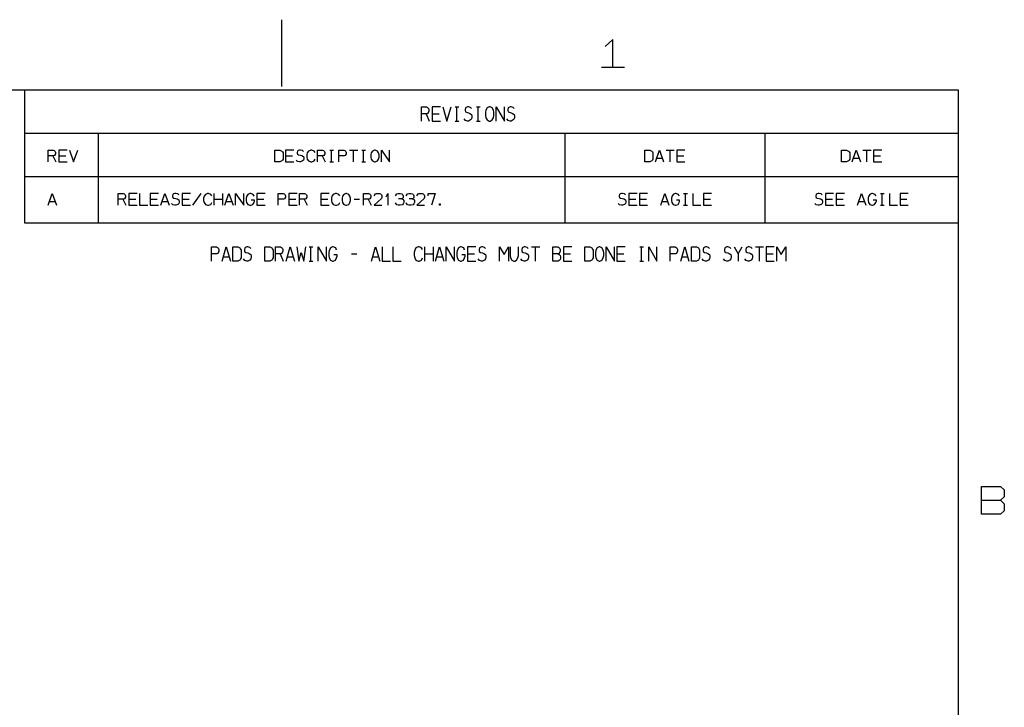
# Model space of a CAD drawing. Extents: x 0 to 1189, y 35 to 806.
# Tile 18 of 18: x 775 to 1182, y 522 to 806. Entities that reach past the tile are written whole.
import ezdxf

# ---------------------------------------------------------------- set-up
doc = ezdxf.new("R2010")
doc.units = 0
doc.layers.add('1', color=1, linetype='CONTINUOUS')

msp = doc.modelspace()

# ---------------------------------------------------------------- linework, layer by layer
at = {"layer": '1'}
for p, q in [((883.3, 805.58), (883.3, 778.1)), ((1020.02, 797.45), (1016.87, 794.6)), ((1020.02, 786), (1020.02, 797.45)), ((1015.32, 786), (1024.75, 786)), ((26.55, 776.73), (1162.45, 776.73)), ((777.4, 776.73), (1162.45, 776.73)), ((777.4, 721.7), (777.4, 776.73)), ((1162.45, 776.73), (1162.45, 61.63)), ((1162.45, 776.73), (1162.45, 721.7)), ((941.05, 763.8), (941.05, 769.7)), ((941.05, 769.7), (943.13, 769.7)), ((943.13, 769.7), (943.45, 769.45)), ((943.45, 769.45), (943.88, 769)), ((944.03, 767.85), (943.65, 766.95)), ((943.88, 769), (944.03, 768.55)), ((944.03, 768.55), (944.03, 767.85)), ((948.83, 769.7), (945.45, 769.7)), ((945.45, 769.7), (945.45, 763.8)), ((949.85, 769.7), (951.53, 763.8)), ((951.53, 763.8), (953.23, 769.7)), ((954.88, 769.7), (956.43, 769.7)), ((955.68, 763.8), (955.68, 769.7)), ((959.23, 769.23), (959.03, 768.55)), ((959.03, 768.55), (959.03, 768.08)), ((959.03, 768.08), (959.23, 767.63)), ((959.43, 769.45), (959.23, 769.23)), ((960.03, 769.7), (959.43, 769.45)), ((960.4, 769.7), (960.03, 769.7)), ((961.23, 769.45), (960.4, 769.7)), ((961.63, 769), (961.23, 769.45)), ((963.68, 769.7), (965.23, 769.7)), ((964.48, 763.8), (964.48, 769.7)), ((967.58, 768.33), (967.45, 767.4)), ((968.15, 769.23), (967.58, 768.33)), ((968.98, 769.7), (968.15, 769.23)), ((969.3, 769.7), (968.98, 769.7)), ((970.13, 769.23), (969.3, 769.7)), ((970.68, 768.33), (970.13, 769.23)), ((970.83, 767.4), (970.68, 768.33)), ((971.85, 763.8), (971.85, 769.7)), ((971.85, 769.7), (975.23, 763.8)), ((975.23, 763.8), (975.23, 769.7)), ((976.83, 769.23), (976.65, 768.55)), ((976.65, 768.55), (976.65, 768.08)), ((976.65, 768.08), (976.83, 767.63)), ((977.03, 769.45), (976.83, 769.23)), ((977.63, 769.7), (977.03, 769.45)), ((978.03, 769.7), (977.63, 769.7)), ((978.83, 769.45), (978.03, 769.7)), ((979.23, 769), (978.83, 769.45)), ((943.28, 766.78), (941.05, 766.78)), ((942.93, 766.78), (944.23, 763.8)), ((943.65, 766.95), (943.28, 766.78)), ((945.45, 766.78), (948.28, 766.78)), ((945.45, 763.8), (948.83, 763.8)), ((954.88, 763.8), (956.43, 763.8)), ((959.23, 764.03), (958.65, 764.73)), ((959.23, 767.63), (959.65, 767.4)), ((960.03, 763.8), (959.23, 764.03)), ((959.65, 767.4), (960.4, 767.18)), ((960.4, 763.8), (960.03, 763.8)), ((960.4, 767.18), (961.03, 766.95)), ((961.23, 764.28), (960.4, 763.8)), ((961.03, 766.95), (961.63, 766.55)), ((961.63, 764.73), (961.23, 764.28)), ((961.63, 766.55), (961.83, 765.88)), ((961.83, 765.4), (961.63, 764.73)), ((961.83, 765.88), (961.83, 765.4)), ((963.68, 763.8), (965.23, 763.8)), ((967.45, 767.4), (967.45, 766.1)), ((967.45, 766.1), (967.58, 765.18)), ((967.58, 765.18), (968.15, 764.28)), ((968.15, 764.28), (968.98, 763.8)), ((968.98, 763.8), (969.3, 763.8)), ((969.3, 763.8), (970.13, 764.28)), ((970.13, 764.28), (970.68, 765.18)), ((970.68, 765.18), (970.83, 766.1)), ((970.83, 766.1), (970.83, 767.4)), ((976.83, 764.03), (976.25, 764.73)), ((976.83, 767.63), (977.25, 767.4)), ((977.63, 763.8), (976.83, 764.03)), ((977.25, 767.4), (978.03, 767.18)), ((978.03, 763.8), (977.63, 763.8)), ((978.03, 767.18), (978.63, 766.95)), ((978.83, 764.28), (978.03, 763.8)), ((978.63, 766.95), (979.23, 766.55)), ((979.23, 764.73), (978.83, 764.28)), ((979.23, 766.55), (979.43, 765.88)), ((979.43, 765.4), (979.23, 764.73)), ((979.43, 765.88), (979.43, 765.4)), ((777.4, 758.85), (1162.45, 758.85)), ((807.65, 758.85), (807.65, 721.7)), ((1000.17, 758.85), (1000.17, 721.7)), ((1082.7, 758.85), (1082.7, 721.7)), ((787.03, 746.93), (787.03, 751.85)), ((787.03, 751.85), (789.1, 751.85)), ((789.1, 751.85), (789.43, 751.65)), ((789.43, 751.65), (789.85, 751.28)), ((794.8, 751.85), (791.43, 751.85)), ((791.43, 751.85), (791.43, 746.93)), ((795.83, 751.85), (797.5, 746.93)), ((797.5, 746.93), (799.2, 751.85)), ((880.55, 746.93), (880.55, 751.85)), ((880.55, 751.85), (882.6, 751.85)), ((882.6, 751.85), (883.38, 751.45)), ((888.3, 751.85), (884.95, 751.85)), ((884.95, 751.85), (884.95, 746.93)), ((890.1, 751.65), (889.93, 751.45)), ((890.73, 751.85), (890.1, 751.65)), ((891.1, 751.85), (890.73, 751.85)), ((891.9, 751.65), (891.1, 751.85)), ((892.33, 751.28), (891.9, 751.65)), ((895.43, 751.85), (894.48, 751.45)), ((895.8, 751.85), (895.43, 751.85)), ((896.73, 751.45), (895.8, 751.85)), ((898.15, 746.93), (898.15, 751.85)), ((898.15, 751.85), (900.2, 751.85)), ((900.2, 751.85), (900.55, 751.65)), ((900.55, 751.65), (900.98, 751.28)), ((903.15, 751.85), (904.73, 751.85)), ((903.95, 746.93), (903.95, 751.85)), ((906.95, 746.93), (906.95, 751.85)), ((906.95, 751.85), (909, 751.85)), ((909, 751.85), (909.35, 751.65)), ((909.35, 751.65), (909.78, 751.28)), ((911.35, 751.85), (914.7, 751.85)), ((913.03, 746.93), (913.03, 751.85)), ((916.35, 751.85), (917.93, 751.85)), ((917.15, 746.93), (917.15, 751.85)), ((921.68, 751.85), (920.83, 751.45)), ((921.98, 751.85), (921.68, 751.85)), ((922.83, 751.45), (921.98, 751.85)), ((924.55, 746.93), (924.55, 751.85)), ((924.55, 751.85), (927.9, 746.93)), ((927.9, 746.93), (927.9, 751.85)), ((1033.2, 746.93), (1033.2, 751.85)), ((1033.2, 751.85), (1035.25, 751.85)), ((1035.25, 751.85), (1036.03, 751.45)), ((1037.6, 746.93), (1039.28, 751.85)), ((1039.28, 751.85), (1040.95, 746.93)), ((1042, 751.85), (1045.35, 751.85)), ((1043.68, 746.93), (1043.68, 751.85)), ((1049.75, 751.85), (1046.4, 751.85)), ((1046.4, 751.85), (1046.4, 746.93)), ((1114.33, 746.93), (1114.33, 751.85)), ((1114.33, 751.85), (1116.4, 751.85)), ((1116.4, 751.85), (1117.15, 751.45)), ((1118.73, 746.93), (1120.4, 751.85)), ((1120.4, 751.85), (1122.1, 746.93)), ((1123.13, 751.85), (1126.5, 751.85)), ((1124.8, 746.93), (1124.8, 751.85)), ((1130.9, 751.85), (1127.53, 751.85)), ((1127.53, 751.85), (1127.53, 746.93)), ((789.25, 749.43), (787.03, 749.43)), ((788.9, 749.43), (790.2, 746.93)), ((789.63, 749.55), (789.25, 749.43)), ((790, 750.3), (789.63, 749.55)), ((789.85, 751.28), (790, 750.88)), ((790, 750.88), (790, 750.3)), ((791.43, 749.43), (794.25, 749.43)), ((883.38, 751.45), (883.73, 751.08)), ((883.73, 747.7), (883.38, 747.33)), ((883.73, 751.08), (883.9, 750.7)), ((883.9, 748.08), (883.73, 747.7)), ((883.9, 750.7), (883.9, 748.08)), ((884.95, 749.43), (887.78, 749.43)), ((889.93, 747.13), (889.35, 747.7)), ((889.93, 751.45), (889.73, 750.88)), ((889.73, 750.88), (889.73, 750.5)), ((889.73, 750.5), (889.93, 750.13)), ((889.93, 750.13), (890.33, 749.93)), ((890.33, 749.93), (891.1, 749.73)), ((891.1, 749.73), (891.7, 749.55)), ((891.7, 749.55), (892.33, 749.23)), ((892.33, 747.7), (891.9, 747.33)), ((892.33, 749.23), (892.53, 748.65)), ((892.53, 748.28), (892.33, 747.7)), ((892.53, 748.65), (892.53, 748.28)), ((893.93, 750.7), (893.75, 749.93)), ((893.75, 749.93), (893.75, 748.85)), ((893.75, 748.85), (893.93, 748.08)), ((894.48, 751.45), (893.93, 750.7)), ((893.93, 748.08), (894.48, 747.33)), ((897.1, 750.88), (896.73, 751.45)), ((896.73, 747.33), (897.1, 748.08)), ((900.35, 749.43), (898.15, 749.43)), ((900.03, 749.43), (901.33, 746.93)), ((900.75, 749.55), (900.35, 749.43)), ((901.13, 750.3), (900.75, 749.55)), ((900.98, 751.28), (901.13, 750.88)), ((901.13, 750.88), (901.13, 750.3)), ((909.15, 749.43), (906.95, 749.43)), ((909.55, 749.55), (909.15, 749.43)), ((909.93, 750.3), (909.55, 749.55)), ((909.78, 751.28), (909.93, 750.88)), ((909.93, 750.88), (909.93, 750.3)), ((920.28, 750.7), (920.15, 749.93)), ((920.15, 749.93), (920.15, 748.85)), ((920.15, 748.85), (920.28, 748.08)), ((920.83, 751.45), (920.28, 750.7)), ((920.28, 748.08), (920.83, 747.33)), ((923.35, 750.7), (922.83, 751.45)), ((922.83, 747.33), (923.35, 748.08)), ((923.5, 749.93), (923.35, 750.7)), ((923.35, 748.08), (923.5, 748.85)), ((923.5, 748.85), (923.5, 749.93)), ((1036.03, 751.45), (1036.35, 751.08)), ((1036.35, 747.7), (1036.03, 747.33)), ((1036.35, 751.08), (1036.55, 750.7)), ((1036.55, 748.08), (1036.35, 747.7)), ((1036.55, 750.7), (1036.55, 748.08)), ((1038.08, 748.48), (1040.45, 748.48)), ((1046.4, 749.43), (1049.23, 749.43)), ((1117.15, 751.45), (1117.5, 751.08)), ((1117.5, 747.7), (1117.15, 747.33)), ((1117.5, 751.08), (1117.7, 750.7)), ((1117.7, 748.08), (1117.5, 747.7)), ((1117.7, 750.7), (1117.7, 748.08)), ((1119.23, 748.48), (1121.6, 748.48)), ((1127.53, 749.43), (1130.35, 749.43)), ((791.43, 746.93), (794.8, 746.93)), ((882.6, 746.93), (880.55, 746.93)), ((883.38, 747.33), (882.6, 746.93)), ((884.95, 746.93), (888.3, 746.93)), ((890.73, 746.93), (889.93, 747.13)), ((891.1, 746.93), (890.73, 746.93)), ((891.9, 747.33), (891.1, 746.93)), ((894.48, 747.33), (895.43, 746.93)), ((895.43, 746.93), (895.8, 746.93)), ((895.8, 746.93), (896.73, 747.33)), ((903.15, 746.93), (904.73, 746.93)), ((916.35, 746.93), (917.93, 746.93)), ((920.83, 747.33), (921.68, 746.93)), ((921.68, 746.93), (921.98, 746.93)), ((921.98, 746.93), (922.83, 747.33)), ((1035.25, 746.93), (1033.2, 746.93)), ((1036.03, 747.33), (1035.25, 746.93)), ((1046.4, 746.93), (1049.75, 746.93)), ((1116.4, 746.93), (1114.33, 746.93)), ((1117.15, 747.33), (1116.4, 746.93)), ((1127.53, 746.93), (1130.9, 746.93)), ((777.4, 740.98), (1162.45, 740.98)), ((787.03, 729.05), (788.7, 733.95)), ((788.7, 733.95), (790.4, 729.05)), ((815.9, 729.05), (815.9, 733.95)), ((815.9, 733.95), (817.98, 733.95)), ((818.13, 731.55), (815.9, 731.55)), ((817.78, 731.55), (819.08, 729.05)), ((817.98, 733.95), (818.33, 733.78)), ((818.5, 731.68), (818.13, 731.55)), ((818.33, 733.78), (818.73, 733.38)), ((818.88, 732.43), (818.5, 731.68)), ((818.73, 733.38), (818.88, 733)), ((818.88, 733), (818.88, 732.43)), ((823.68, 733.95), (820.3, 733.95)), ((820.3, 733.95), (820.3, 729.05)), ((820.3, 731.55), (823.13, 731.55)), ((824.7, 733.95), (824.7, 729.05)), ((832.48, 733.95), (829.1, 733.95)), ((829.1, 733.95), (829.1, 729.05)), ((829.1, 731.55), (831.93, 731.55)), ((833.5, 729.05), (835.2, 733.95)), ((835.2, 733.95), (836.88, 729.05)), ((838.48, 733.58), (838.3, 733)), ((838.3, 733), (838.3, 732.63)), ((838.3, 732.63), (838.48, 732.25)), ((838.68, 733.78), (838.48, 733.58)), ((838.48, 732.25), (838.9, 732.05)), ((839.28, 733.95), (838.68, 733.78)), ((838.9, 732.05), (839.68, 731.85)), ((839.68, 733.95), (839.28, 733.95)), ((840.48, 733.78), (839.68, 733.95)), ((839.68, 731.85), (840.28, 731.68)), ((840.28, 731.68), (840.9, 731.35)), ((840.9, 733.38), (840.48, 733.78)), ((840.9, 731.35), (841.08, 730.78)), ((845.68, 733.95), (842.3, 733.95)), ((842.3, 733.95), (842.3, 729.05)), ((842.3, 731.55), (845.15, 731.55)), ((846.7, 729.05), (850.08, 733.95)), ((851.3, 732.83), (851.13, 732.05)), ((851.13, 732.05), (851.13, 730.98)), ((851.85, 733.58), (851.3, 732.83)), ((852.8, 733.95), (851.85, 733.58)), ((853.18, 733.95), (852.8, 733.95)), ((854.1, 733.58), (853.18, 733.95)), ((854.48, 733), (854.1, 733.58)), ((855.53, 729.05), (855.53, 733.95)), ((855.53, 731.55), (858.88, 731.55)), ((858.88, 733.95), (858.88, 729.05)), ((859.93, 729.05), (861.6, 733.95)), ((861.6, 733.95), (863.28, 729.05)), ((864.33, 729.05), (864.33, 733.95)), ((864.33, 733.95), (867.68, 729.05)), ((867.68, 729.05), (867.68, 733.95)), ((868.83, 732.63), (868.73, 732.05)), ((868.73, 732.05), (868.73, 730.98)), ((869.4, 733.58), (868.83, 732.63)), ((870.25, 733.95), (869.4, 733.58)), ((870.55, 733.95), (870.25, 733.95)), ((871.58, 733.58), (870.55, 733.95)), ((871.93, 732.83), (871.58, 733.58)), ((876.48, 733.95), (873.13, 733.95)), ((873.13, 733.95), (873.13, 729.05)), ((873.13, 731.55), (875.95, 731.55)), ((881.93, 729.05), (881.93, 733.95)), ((881.93, 733.95), (883.98, 733.95)), ((884.13, 731.55), (881.93, 731.55)), ((883.98, 733.95), (884.33, 733.78)), ((884.53, 731.68), (884.13, 731.55)), ((884.33, 733.78), (884.75, 733.38)), ((884.9, 732.43), (884.53, 731.68)), ((884.75, 733.38), (884.9, 733)), ((884.9, 733), (884.9, 732.43)), ((889.68, 733.95), (886.33, 733.95)), ((886.33, 733.95), (886.33, 729.05)), ((886.33, 731.55), (889.15, 731.55)), ((890.73, 729.05), (890.73, 733.95)), ((890.73, 733.95), (892.78, 733.95)), ((892.93, 731.55), (890.73, 731.55)), ((892.6, 731.55), (893.9, 729.05)), ((892.78, 733.95), (893.13, 733.78)), ((893.33, 731.68), (892.93, 731.55)), ((893.13, 733.78), (893.55, 733.38)), ((893.7, 732.43), (893.33, 731.68)), ((893.55, 733.38), (893.7, 733)), ((893.7, 733), (893.7, 732.43)), ((902.88, 733.95), (899.53, 733.95)), ((899.53, 733.95), (899.53, 729.05)), ((899.53, 731.55), (902.35, 731.55)), ((904.1, 732.83), (903.93, 732.05)), ((903.93, 732.05), (903.93, 730.98)), ((904.65, 733.58), (904.1, 732.83)), ((905.6, 733.95), (904.65, 733.58)), ((905.98, 733.95), (905.6, 733.95)), ((906.9, 733.58), (905.98, 733.95)), ((907.28, 733), (906.9, 733.58)), ((908.43, 732.83), (908.33, 732.05)), ((908.33, 732.05), (908.33, 730.98)), ((909, 733.58), (908.43, 732.83)), ((909.85, 733.95), (909, 733.58)), ((910.15, 733.95), (909.85, 733.95)), ((911, 733.58), (910.15, 733.95)), ((911.53, 732.83), (911, 733.58)), ((911.68, 732.05), (911.53, 732.83)), ((911.68, 730.98), (911.68, 732.05)), ((913.3, 731.55), (915.48, 731.55)), ((917.13, 729.05), (917.13, 733.95)), ((917.13, 733.95), (919.18, 733.95)), ((919.35, 731.55), (917.13, 731.55)), ((919, 731.55), (920.3, 729.05)), ((919.18, 733.95), (919.53, 733.78)), ((919.73, 731.68), (919.35, 731.55)), ((919.53, 733.78), (919.95, 733.38)), ((920.1, 732.43), (919.73, 731.68)), ((919.95, 733.38), (920.1, 733)), ((920.1, 733), (920.1, 732.43)), ((921.53, 733), (921.73, 733.38)), ((924.5, 731.85), (921.53, 729.05)), ((921.73, 733.38), (922.1, 733.78)), ((922.1, 733.78), (922.53, 733.95)), ((922.53, 733.95), (923.7, 733.95)), ((923.7, 733.95), (924.08, 733.78)), ((924.08, 733.78), (924.5, 733.38)), ((924.5, 733.38), (924.7, 733)), ((924.7, 732.25), (924.5, 731.85)), ((924.7, 733), (924.7, 732.25)), ((926.43, 732.55), (927.15, 733.95)), ((927.15, 733.95), (927.15, 729.05)), ((930.33, 733), (930.53, 733.38)), ((930.53, 733.38), (930.85, 733.78)), ((930.85, 733.78), (931.43, 733.95)), ((931.43, 733.95), (932.2, 733.95)), ((932.73, 731.68), (931.58, 731.68)), ((932.2, 733.95), (932.93, 733.78)), ((933.15, 731.85), (932.73, 731.68)), ((932.73, 731.68), (933.3, 731.55)), ((932.93, 733.78), (933.3, 733.38)), ((933.3, 732.05), (933.15, 731.85)), ((933.3, 733.38), (933.5, 733)), ((933.5, 732.43), (933.3, 732.05)), ((933.3, 731.55), (933.68, 730.98)), ((933.5, 733), (933.5, 732.43)), ((934.73, 733), (934.93, 733.38)), ((934.93, 733.38), (935.25, 733.78)), ((935.25, 733.78), (935.83, 733.95)), ((935.83, 733.95), (936.6, 733.95)), ((937.13, 731.68), (935.98, 731.68)), ((936.6, 733.95), (937.33, 733.78)), ((937.55, 731.85), (937.13, 731.68)), ((937.13, 731.68), (937.7, 731.55)), ((937.33, 733.78), (937.7, 733.38)), ((937.7, 732.05), (937.55, 731.85)), ((937.7, 733.38), (937.9, 733)), ((937.9, 732.43), (937.7, 732.05)), ((937.7, 731.55), (938.08, 730.98)), ((937.9, 733), (937.9, 732.43)), ((939.13, 733), (939.33, 733.38)), ((942.1, 731.85), (939.13, 729.05)), ((939.33, 733.38), (939.7, 733.78)), ((939.7, 733.78), (940.13, 733.95)), ((940.13, 733.95), (941.3, 733.95)), ((941.3, 733.95), (941.68, 733.78)), ((941.68, 733.78), (942.1, 733.38)), ((942.1, 733.38), (942.3, 733)), ((942.3, 732.25), (942.1, 731.85)), ((942.3, 733), (942.3, 732.25)), ((943.73, 733), (943.73, 733.95)), ((943.73, 733.95), (946.7, 733.95)), ((946.7, 733.95), (945.2, 729.05)), ((1022.75, 733.58), (1022.58, 733)), ((1022.58, 733), (1022.58, 732.63)), ((1022.58, 732.63), (1022.75, 732.25)), ((1022.95, 733.78), (1022.75, 733.58)), ((1022.75, 732.25), (1023.18, 732.05)), ((1023.58, 733.95), (1022.95, 733.78)), ((1023.18, 732.05), (1023.95, 731.85)), ((1023.95, 733.95), (1023.58, 733.95)), ((1024.75, 733.78), (1023.95, 733.95)), ((1023.95, 731.85), (1024.55, 731.68)), ((1024.55, 731.68), (1025.18, 731.35)), ((1025.18, 733.38), (1024.75, 733.78)), ((1025.18, 731.35), (1025.35, 730.78)), ((1029.95, 733.95), (1026.6, 733.95)), ((1026.6, 733.95), (1026.6, 729.05)), ((1026.6, 731.55), (1029.43, 731.55)), ((1034.35, 733.95), (1031, 733.95)), ((1031, 733.95), (1031, 729.05)), ((1031, 731.55), (1033.83, 731.55)), ((1039.8, 729.05), (1041.48, 733.95)), ((1041.48, 733.95), (1043.15, 729.05)), ((1044.3, 732.63), (1044.2, 732.05)), ((1044.2, 732.05), (1044.2, 730.98)), ((1044.88, 733.58), (1044.3, 732.63)), ((1045.73, 733.95), (1044.88, 733.58)), ((1046.03, 733.95), (1045.73, 733.95)), ((1047.05, 733.58), (1046.03, 733.95)), ((1047.4, 732.83), (1047.05, 733.58)), ((1049.2, 733.95), (1050.78, 733.95)), ((1050, 729.05), (1050, 733.95)), ((1053, 733.95), (1053, 729.05)), ((1060.75, 733.95), (1057.4, 733.95)), ((1057.4, 733.95), (1057.4, 729.05)), ((1057.4, 731.55), (1060.23, 731.55)), ((1103.9, 733.58), (1103.7, 733)), ((1103.7, 733), (1103.7, 732.63)), ((1103.7, 732.63), (1103.9, 732.25)), ((1104.1, 733.78), (1103.9, 733.58)), ((1103.9, 732.25), (1104.33, 732.05)), ((1104.7, 733.95), (1104.1, 733.78)), ((1104.33, 732.05), (1105.08, 731.85)), ((1105.08, 733.95), (1104.7, 733.95)), ((1105.88, 733.78), (1105.08, 733.95)), ((1105.08, 731.85), (1105.7, 731.68)), ((1105.7, 731.68), (1106.3, 731.35)), ((1106.3, 733.38), (1105.88, 733.78)), ((1106.3, 731.35), (1106.5, 730.78)), ((1111.08, 733.95), (1107.73, 733.95)), ((1107.73, 733.95), (1107.73, 729.05)), ((1107.73, 731.55), (1110.55, 731.55)), ((1115.5, 733.95), (1112.13, 733.95)), ((1112.13, 733.95), (1112.13, 729.05)), ((1112.13, 731.55), (1114.95, 731.55)), ((1120.93, 729.05), (1122.6, 733.95)), ((1122.6, 733.95), (1124.3, 729.05)), ((1125.45, 732.63), (1125.33, 732.05)), ((1125.33, 732.05), (1125.33, 730.98)), ((1126.03, 733.58), (1125.45, 732.63)), ((1126.85, 733.95), (1126.03, 733.58)), ((1127.15, 733.95), (1126.85, 733.95)), ((1128.2, 733.58), (1127.15, 733.95)), ((1128.53, 732.83), (1128.2, 733.58)), ((1130.35, 733.95), (1131.9, 733.95)), ((1131.15, 729.05), (1131.15, 733.95)), ((1134.13, 733.95), (1134.13, 729.05)), ((1141.9, 733.95), (1138.53, 733.95)), ((1138.53, 733.95), (1138.53, 729.05)), ((1138.53, 731.55), (1141.35, 731.55)), ((787.53, 730.58), (789.9, 730.58)), ((820.3, 729.05), (823.68, 729.05)), ((824.7, 729.05), (828.08, 729.05)), ((829.1, 729.05), (832.48, 729.05)), ((834, 730.58), (836.38, 730.58)), ((838.48, 729.25), (837.9, 729.83)), ((839.28, 729.05), (838.48, 729.25)), ((839.68, 729.05), (839.28, 729.05)), ((840.48, 729.45), (839.68, 729.05)), ((840.9, 729.83), (840.48, 729.45)), ((841.08, 730.4), (840.9, 729.83)), ((841.08, 730.78), (841.08, 730.4)), ((842.3, 729.05), (845.68, 729.05)), ((851.13, 730.98), (851.3, 730.2)), ((851.3, 730.2), (851.85, 729.45)), ((851.85, 729.45), (852.8, 729.05)), ((852.8, 729.05), (853.18, 729.05)), ((853.18, 729.05), (854.1, 729.45)), ((854.1, 729.45), (854.48, 730.2)), ((860.4, 730.58), (862.78, 730.58)), ((868.73, 730.98), (868.83, 730.2)), ((868.83, 730.2), (869.4, 729.45)), ((869.4, 729.45), (870.25, 729.05)), ((870.25, 729.05), (870.55, 729.05)), ((870.55, 729.05), (871.4, 729.45)), ((872.08, 731.15), (870.75, 731.15)), ((871.4, 729.45), (871.93, 730.2)), ((871.93, 730.2), (872.08, 730.78)), ((872.08, 730.78), (872.08, 731.15)), ((873.13, 729.05), (876.48, 729.05)), ((886.33, 729.05), (889.68, 729.05)), ((899.53, 729.05), (902.88, 729.05)), ((903.93, 730.98), (904.1, 730.2)), ((904.1, 730.2), (904.65, 729.45)), ((904.65, 729.45), (905.6, 729.05)), ((905.6, 729.05), (905.98, 729.05)), ((905.98, 729.05), (906.9, 729.45)), ((906.9, 729.45), (907.28, 730.2)), ((908.33, 730.98), (908.43, 730.2)), ((908.43, 730.2), (909, 729.45)), ((909, 729.45), (909.85, 729.05)), ((909.85, 729.05), (910.15, 729.05)), ((910.15, 729.05), (911, 729.45)), ((911, 729.45), (911.53, 730.2)), ((911.53, 730.2), (911.68, 730.98)), ((921.53, 729.05), (924.7, 729.05)), ((930.85, 729.25), (930.33, 730.03)), ((931.43, 729.05), (930.85, 729.25)), ((932.2, 729.05), (931.43, 729.05)), ((933.15, 729.25), (932.2, 729.05)), ((933.5, 729.63), (933.15, 729.25)), ((933.68, 730.2), (933.5, 729.63)), ((933.68, 730.98), (933.68, 730.2)), ((935.25, 729.25), (934.73, 730.03)), ((935.83, 729.05), (935.25, 729.25)), ((936.6, 729.05), (935.83, 729.05)), ((937.55, 729.25), (936.6, 729.05)), ((937.9, 729.63), (937.55, 729.25)), ((938.08, 730.2), (937.9, 729.63)), ((938.08, 730.98), (938.08, 730.2)), ((939.13, 729.05), (942.3, 729.05)), ((948.43, 729.5), (948.5, 729.63)), ((948.43, 729.18), (948.43, 729.5)), ((948.5, 729.05), (948.43, 729.18)), ((948.5, 729.63), (948.7, 729.63)), ((948.7, 729.05), (948.5, 729.05)), ((948.7, 729.63), (948.78, 729.5)), ((948.78, 729.18), (948.7, 729.05)), ((948.78, 729.5), (948.78, 729.18)), ((1022.75, 729.25), (1022.2, 729.83)), ((1023.58, 729.05), (1022.75, 729.25)), ((1023.95, 729.05), (1023.58, 729.05)), ((1024.75, 729.45), (1023.95, 729.05)), ((1025.18, 729.83), (1024.75, 729.45)), ((1025.35, 730.4), (1025.18, 729.83)), ((1025.35, 730.78), (1025.35, 730.4)), ((1026.6, 729.05), (1029.95, 729.05)), ((1031, 729.05), (1034.35, 729.05)), ((1040.28, 730.58), (1042.65, 730.58)), ((1044.2, 730.98), (1044.3, 730.2)), ((1044.3, 730.2), (1044.88, 729.45)), ((1044.88, 729.45), (1045.73, 729.05)), ((1045.73, 729.05), (1046.03, 729.05)), ((1046.03, 729.05), (1046.88, 729.45)), ((1047.55, 731.15), (1046.23, 731.15)), ((1046.88, 729.45), (1047.4, 730.2)), ((1047.4, 730.2), (1047.55, 730.78)), ((1047.55, 730.78), (1047.55, 731.15)), ((1049.2, 729.05), (1050.78, 729.05)), ((1053, 729.05), (1056.35, 729.05)), ((1057.4, 729.05), (1060.75, 729.05)), ((1103.9, 729.25), (1103.33, 729.83)), ((1104.7, 729.05), (1103.9, 729.25)), ((1105.08, 729.05), (1104.7, 729.05)), ((1105.88, 729.45), (1105.08, 729.05)), ((1106.3, 729.83), (1105.88, 729.45)), ((1106.5, 730.4), (1106.3, 729.83)), ((1106.5, 730.78), (1106.5, 730.4)), ((1107.73, 729.05), (1111.08, 729.05)), ((1112.13, 729.05), (1115.5, 729.05)), ((1121.43, 730.58), (1123.8, 730.58)), ((1125.33, 730.98), (1125.45, 730.2)), ((1125.45, 730.2), (1126.03, 729.45)), ((1126.03, 729.45), (1126.85, 729.05)), ((1126.85, 729.05), (1127.15, 729.05)), ((1127.15, 729.05), (1128, 729.45)), ((1128.7, 731.15), (1127.35, 731.15)), ((1128, 729.45), (1128.53, 730.2)), ((1128.53, 730.2), (1128.7, 730.78)), ((1128.7, 730.78), (1128.7, 731.15)), ((1130.35, 729.05), (1131.9, 729.05)), ((1134.13, 729.05), (1137.5, 729.05)), ((1138.53, 729.05), (1141.9, 729.05)), ((1162.45, 721.7), (777.4, 721.7)), ((854.43, 706.05), (854.43, 711.93)), ((854.43, 711.93), (856.48, 711.93)), ((856.48, 711.93), (856.83, 711.7)), ((856.83, 711.7), (857.25, 711.25)), ((857.25, 711.25), (857.4, 710.78)), ((858.83, 706.05), (860.5, 711.93)), ((860.5, 711.93), (862.18, 706.05)), ((863.23, 706.05), (863.23, 711.93)), ((863.23, 711.93), (865.28, 711.93)), ((865.28, 711.93), (866.05, 711.48)), ((866.05, 711.48), (866.38, 711.03)), ((866.38, 711.03), (866.58, 710.55)), ((868.2, 711.48), (868, 710.78)), ((868.38, 711.7), (868.2, 711.48)), ((869, 711.93), (868.38, 711.7)), ((869.38, 711.93), (869, 711.93)), ((870.18, 711.7), (869.38, 711.93)), ((870.6, 711.25), (870.18, 711.7)), ((876.43, 706.05), (876.43, 711.93)), ((876.43, 711.93), (878.48, 711.93)), ((878.48, 711.93), (879.25, 711.48)), ((879.25, 711.48), (879.58, 711.03)), ((879.58, 711.03), (879.78, 710.55)), ((880.83, 706.05), (880.83, 711.93)), ((880.83, 711.93), (882.88, 711.93)), ((882.88, 711.93), (883.23, 711.7)), ((883.23, 711.7), (883.65, 711.25)), ((883.65, 711.25), (883.8, 710.78)), ((885.23, 706.05), (886.9, 711.93)), ((886.9, 711.93), (888.58, 706.05)), ((889.63, 711.93), (890.45, 706.05)), ((892.48, 706.05), (893.33, 711.93)), ((894.63, 711.93), (896.2, 711.93)), ((895.43, 706.05), (895.43, 711.93)), ((898.43, 706.05), (898.43, 711.93)), ((898.43, 711.93), (901.78, 706.05)), ((901.78, 706.05), (901.78, 711.93)), ((903.5, 711.48), (902.93, 710.33)), ((904.35, 711.93), (903.5, 711.48)), ((904.65, 711.93), (904.35, 711.93)), ((905.68, 711.48), (904.65, 711.93)), ((906.03, 710.55), (905.68, 711.48)), ((920.43, 706.05), (922.1, 711.93)), ((922.1, 711.93), (923.78, 706.05)), ((924.83, 711.93), (924.83, 706.05)), ((929.23, 711.93), (929.23, 706.05)), ((938.75, 711.48), (938.23, 710.55)), ((939.7, 711.93), (938.75, 711.48)), ((940.1, 711.93), (939.7, 711.93)), ((941, 711.48), (940.1, 711.93)), ((941.38, 710.78), (941, 711.48)), ((942.43, 706.05), (942.43, 711.93)), ((945.8, 711.93), (945.8, 706.05)), ((946.83, 706.05), (948.5, 711.93)), ((948.5, 711.93), (950.2, 706.05)), ((951.23, 706.05), (951.23, 711.93)), ((951.23, 711.93), (954.6, 706.05)), ((954.6, 706.05), (954.6, 711.93)), ((956.33, 711.48), (955.75, 710.33)), ((957.15, 711.93), (956.33, 711.48)), ((957.45, 711.93), (957.15, 711.93)), ((958.5, 711.48), (957.45, 711.93)), ((958.83, 710.55), (958.5, 711.48)), ((963.4, 711.93), (960.03, 711.93)), ((960.03, 711.93), (960.03, 706.05)), ((965, 711.48), (964.8, 710.78)), ((965.2, 711.7), (965, 711.48)), ((965.8, 711.93), (965.2, 711.7)), ((966.18, 711.93), (965.8, 711.93)), ((967, 711.7), (966.18, 711.93)), ((967.4, 711.25), (967, 711.7)), ((973.23, 706.05), (973.23, 711.93)), ((973.23, 711.93), (975.08, 708.8)), ((975.08, 708.8), (976.93, 711.93)), ((976.93, 711.93), (976.93, 706.05)), ((977.63, 711.93), (977.63, 708.35)), ((981, 708.35), (981, 711.93)), ((982.6, 711.48), (982.43, 710.78)), ((982.8, 711.7), (982.6, 711.48)), ((983.4, 711.93), (982.8, 711.7)), ((983.8, 711.93), (983.4, 711.93)), ((984.6, 711.7), (983.8, 711.93)), ((985, 711.25), (984.6, 711.7)), ((986.43, 711.93), (989.8, 711.93)), ((988.13, 706.05), (988.13, 711.93)), ((995.23, 706.05), (995.23, 711.93)), ((995.23, 711.93), (997.3, 711.93)), ((997.3, 711.93), (997.65, 711.7)), ((997.65, 711.7), (998.05, 711.25)), ((998.05, 711.25), (998.23, 710.78)), ((1003, 711.93), (999.63, 711.93)), ((999.63, 711.93), (999.63, 706.05)), ((1008.43, 706.05), (1008.43, 711.93)), ((1008.43, 711.93), (1010.5, 711.93)), ((1010.5, 711.93), (1011.28, 711.48)), ((1011.28, 711.48), (1011.6, 711.03)), ((1011.6, 711.03), (1011.8, 710.55)), ((1013.53, 711.48), (1012.95, 710.55)), ((1014.38, 711.93), (1013.53, 711.48)), ((1014.68, 711.93), (1014.38, 711.93)), ((1015.5, 711.48), (1014.68, 711.93)), ((1016.05, 710.55), (1015.5, 711.48)), ((1017.23, 706.05), (1017.23, 711.93)), ((1017.23, 711.93), (1020.6, 706.05)), ((1020.6, 706.05), (1020.6, 711.93)), ((1025, 711.93), (1021.65, 711.93)), ((1021.65, 711.93), (1021.65, 706.05)), ((1031.05, 711.93), (1032.63, 711.93)), ((1031.85, 706.05), (1031.85, 711.93)), ((1034.85, 706.05), (1034.85, 711.93)), ((1034.85, 711.93), (1038.2, 706.05)), ((1038.2, 706.05), (1038.2, 711.93)), ((1043.65, 706.05), (1043.65, 711.93)), ((1043.65, 711.93), (1045.7, 711.93)), ((1045.7, 711.93), (1046.05, 711.7)), ((1046.05, 711.7), (1046.48, 711.25)), ((1046.48, 711.25), (1046.63, 710.78)), ((1048.05, 706.05), (1049.73, 711.93)), ((1049.73, 711.93), (1051.4, 706.05)), ((1052.45, 706.05), (1052.45, 711.93)), ((1052.45, 711.93), (1054.5, 711.93)), ((1054.5, 711.93), (1055.28, 711.48)), ((1055.28, 711.48), (1055.63, 711.03)), ((1055.63, 711.03), (1055.8, 710.55)), ((1057.43, 711.48), (1057.23, 710.78)), ((1057.6, 711.7), (1057.43, 711.48)), ((1058.23, 711.93), (1057.6, 711.7)), ((1058.6, 711.93), (1058.23, 711.93)), ((1059.4, 711.7), (1058.6, 711.93)), ((1059.83, 711.25), (1059.4, 711.7)), ((1066.23, 711.48), (1066.03, 710.78)), ((1066.4, 711.7), (1066.23, 711.48)), ((1067.03, 711.93), (1066.4, 711.7)), ((1067.4, 711.93), (1067.03, 711.93)), ((1068.2, 711.7), (1067.4, 711.93)), ((1068.63, 711.25), (1068.2, 711.7)), ((1070.05, 711.93), (1071.73, 709.03)), ((1071.73, 709.03), (1073.4, 711.93)), ((1075.03, 711.48), (1074.83, 710.78)), ((1075.2, 711.7), (1075.03, 711.48)), ((1075.83, 711.93), (1075.2, 711.7)), ((1076.2, 711.93), (1075.83, 711.93)), ((1077, 711.7), (1076.2, 711.93)), ((1077.43, 711.25), (1077, 711.7)), ((1078.85, 711.93), (1082.2, 711.93)), ((1080.53, 706.05), (1080.53, 711.93)), ((1086.6, 711.93), (1083.25, 711.93)), ((1083.25, 711.93), (1083.25, 706.05)), ((1087.65, 706.05), (1087.65, 711.93)), ((1087.65, 711.93), (1089.48, 708.8)), ((1089.48, 708.8), (1091.35, 711.93)), ((1091.35, 711.93), (1091.35, 706.05)), ((856.63, 709.03), (854.43, 709.03)), ((857, 709.18), (856.63, 709.03)), ((857.4, 710.1), (857, 709.18)), ((857.4, 710.78), (857.4, 710.1)), ((859.3, 707.88), (861.68, 707.88)), ((866.38, 706.98), (866.05, 706.5)), ((866.58, 707.43), (866.38, 706.98)), ((866.58, 710.55), (866.58, 707.43)), ((868.2, 706.28), (867.63, 706.98)), ((868, 710.78), (868, 710.33)), ((868, 710.33), (868.2, 709.88)), ((868.2, 709.88), (868.6, 709.65)), ((868.6, 709.65), (869.38, 709.4)), ((869.38, 709.4), (869.98, 709.18)), ((869.98, 709.18), (870.6, 708.8)), ((870.6, 706.98), (870.18, 706.5)), ((870.6, 708.8), (870.78, 708.1)), ((870.78, 707.65), (870.6, 706.98)), ((870.78, 708.1), (870.78, 707.65)), ((879.58, 706.98), (879.25, 706.5)), ((879.78, 707.43), (879.58, 706.98)), ((879.78, 710.55), (879.78, 707.43)), ((883.03, 709.03), (880.83, 709.03)), ((882.7, 709.03), (884, 706.05)), ((883.43, 709.18), (883.03, 709.03)), ((883.8, 710.1), (883.43, 709.18)), ((883.8, 710.78), (883.8, 710.1)), ((885.73, 707.88), (888.08, 707.88)), ((890.45, 706.05), (891.45, 709.65)), ((891.45, 709.65), (892.48, 706.05)), ((902.93, 710.33), (902.83, 709.65)), ((902.83, 709.65), (902.83, 708.35)), ((902.83, 708.35), (902.93, 707.43)), ((902.93, 707.43), (903.5, 706.5)), ((906.18, 708.58), (904.85, 708.58)), ((905.5, 706.5), (906.03, 707.43)), ((906.03, 707.43), (906.18, 708.1)), ((906.18, 708.1), (906.18, 708.58)), ((912.2, 709.03), (914.38, 709.03)), ((920.93, 707.88), (923.3, 707.88)), ((938.23, 710.55), (938.03, 709.65)), ((938.03, 709.65), (938.03, 708.35)), ((938.03, 708.35), (938.23, 707.43)), ((938.23, 707.43), (938.75, 706.5)), ((941, 706.5), (941.38, 707.43)), ((942.43, 709.03), (945.8, 709.03)), ((947.33, 707.88), (949.7, 707.88)), ((955.75, 710.33), (955.63, 709.65)), ((955.63, 709.65), (955.63, 708.35)), ((955.63, 708.35), (955.75, 707.43)), ((955.75, 707.43), (956.33, 706.5)), ((959, 708.58), (957.65, 708.58)), ((958.3, 706.5), (958.83, 707.43)), ((958.83, 707.43), (959, 708.1)), ((959, 708.1), (959, 708.58)), ((960.03, 709.03), (962.85, 709.03)), ((965, 706.28), (964.43, 706.98)), ((964.8, 710.78), (964.8, 710.33)), ((964.8, 710.33), (965, 709.88)), ((965, 709.88), (965.43, 709.65)), ((965.43, 709.65), (966.18, 709.4)), ((966.18, 709.4), (966.8, 709.18)), ((966.8, 709.18), (967.4, 708.8)), ((967.4, 706.98), (967, 706.5)), ((967.4, 708.8), (967.6, 708.1)), ((967.6, 707.65), (967.4, 706.98)), ((967.6, 708.1), (967.6, 707.65)), ((977.63, 708.35), (977.75, 707.43)), ((977.75, 707.43), (978.33, 706.5)), ((980.3, 706.5), (980.85, 707.43)), ((980.85, 707.43), (981, 708.35)), ((982.6, 706.28), (982.03, 706.98)), ((982.43, 710.78), (982.43, 710.33)), ((982.43, 710.33), (982.6, 709.88)), ((982.6, 709.88), (983.03, 709.65)), ((983.03, 709.65), (983.8, 709.4)), ((983.8, 709.4), (984.4, 709.18)), ((984.4, 709.18), (985, 708.8)), ((985, 706.98), (984.6, 706.5)), ((985, 708.8), (985.2, 708.1)), ((985.2, 707.65), (985, 706.98)), ((985.2, 708.1), (985.2, 707.65)), ((997.45, 709.03), (995.23, 709.03)), ((997.83, 709.18), (997.45, 709.03)), ((997.45, 709.03), (997.83, 708.8)), ((998.23, 710.1), (997.83, 709.18)), ((997.83, 708.8), (998.23, 708.35)), ((998.23, 710.78), (998.23, 710.1)), ((998.23, 708.35), (998.4, 707.88)), ((998.4, 707.2), (998.23, 706.73)), ((998.4, 707.88), (998.4, 707.2)), ((999.63, 709.03), (1002.45, 709.03)), ((1011.6, 706.98), (1011.28, 706.5)), ((1011.8, 707.43), (1011.6, 706.98)), ((1011.8, 710.55), (1011.8, 707.43)), ((1012.95, 710.55), (1012.83, 709.65)), ((1012.83, 709.65), (1012.83, 708.35)), ((1012.83, 708.35), (1012.95, 707.43)), ((1012.95, 707.43), (1013.53, 706.5)), ((1015.5, 706.5), (1016.05, 707.43)), ((1016.2, 709.65), (1016.05, 710.55)), ((1016.05, 707.43), (1016.2, 708.35)), ((1016.2, 708.35), (1016.2, 709.65)), ((1021.65, 709.03), (1024.48, 709.03)), ((1045.85, 709.03), (1043.65, 709.03)), ((1046.25, 709.18), (1045.85, 709.03)), ((1046.63, 710.1), (1046.25, 709.18)), ((1046.63, 710.78), (1046.63, 710.1)), ((1048.55, 707.88), (1050.9, 707.88)), ((1055.63, 706.98), (1055.28, 706.5)), ((1055.8, 707.43), (1055.63, 706.98)), ((1055.8, 710.55), (1055.8, 707.43)), ((1057.43, 706.28), (1056.85, 706.98)), ((1057.23, 710.78), (1057.23, 710.33)), ((1057.23, 710.33), (1057.43, 709.88)), ((1057.43, 709.88), (1057.83, 709.65)), ((1057.83, 709.65), (1058.6, 709.4)), ((1058.6, 709.4), (1059.2, 709.18)), ((1059.2, 709.18), (1059.83, 708.8)), ((1059.83, 706.98), (1059.4, 706.5)), ((1059.83, 708.8), (1060.03, 708.1)), ((1060.03, 707.65), (1059.83, 706.98)), ((1060.03, 708.1), (1060.03, 707.65)), ((1066.23, 706.28), (1065.65, 706.98)), ((1066.03, 710.78), (1066.03, 710.33)), ((1066.03, 710.33), (1066.23, 709.88)), ((1066.23, 709.88), (1066.65, 709.65)), ((1066.65, 709.65), (1067.4, 709.4)), ((1067.4, 709.4), (1068.03, 709.18)), ((1068.03, 709.18), (1068.63, 708.8)), ((1068.63, 706.98), (1068.2, 706.5)), ((1068.63, 708.8), (1068.83, 708.1)), ((1068.83, 707.65), (1068.63, 706.98)), ((1068.83, 708.1), (1068.83, 707.65)), ((1071.73, 709.03), (1071.73, 706.05)), ((1075.03, 706.28), (1074.45, 706.98)), ((1074.83, 710.78), (1074.83, 710.33)), ((1074.83, 710.33), (1075.03, 709.88)), ((1075.03, 709.88), (1075.45, 709.65)), ((1075.45, 709.65), (1076.2, 709.4)), ((1076.2, 709.4), (1076.83, 709.18)), ((1076.83, 709.18), (1077.43, 708.8)), ((1077.43, 706.98), (1077, 706.5)), ((1077.43, 708.8), (1077.63, 708.1)), ((1077.63, 707.65), (1077.43, 706.98)), ((1077.63, 708.1), (1077.63, 707.65)), ((1083.25, 709.03), (1086.08, 709.03)), ((865.28, 706.05), (863.23, 706.05)), ((866.05, 706.5), (865.28, 706.05)), ((869, 706.05), (868.2, 706.28)), ((869.38, 706.05), (869, 706.05)), ((870.18, 706.5), (869.38, 706.05)), ((878.48, 706.05), (876.43, 706.05)), ((879.25, 706.5), (878.48, 706.05)), ((894.63, 706.05), (896.2, 706.05)), ((903.5, 706.5), (904.35, 706.05)), ((904.35, 706.05), (904.65, 706.05)), ((904.65, 706.05), (905.5, 706.5)), ((924.83, 706.05), (928.18, 706.05)), ((929.23, 706.05), (932.58, 706.05)), ((938.75, 706.5), (939.7, 706.05)), ((939.7, 706.05), (940.1, 706.05)), ((940.1, 706.05), (941, 706.5)), ((956.33, 706.5), (957.15, 706.05)), ((957.15, 706.05), (957.45, 706.05)), ((957.45, 706.05), (958.3, 706.5)), ((960.03, 706.05), (963.4, 706.05)), ((965.8, 706.05), (965, 706.28)), ((966.18, 706.05), (965.8, 706.05)), ((967, 706.5), (966.18, 706.05)), ((978.33, 706.5), (979.15, 706.05)), ((979.15, 706.05), (979.48, 706.05)), ((979.48, 706.05), (980.3, 706.5)), ((983.4, 706.05), (982.6, 706.28)), ((983.8, 706.05), (983.4, 706.05)), ((984.6, 706.5), (983.8, 706.05)), ((997.45, 706.05), (995.23, 706.05)), ((997.83, 706.28), (997.45, 706.05)), ((998.23, 706.73), (997.83, 706.28)), ((999.63, 706.05), (1003, 706.05)), ((1010.5, 706.05), (1008.43, 706.05)), ((1011.28, 706.5), (1010.5, 706.05)), ((1013.53, 706.5), (1014.38, 706.05)), ((1014.38, 706.05), (1014.68, 706.05)), ((1014.68, 706.05), (1015.5, 706.5)), ((1021.65, 706.05), (1025, 706.05)), ((1031.05, 706.05), (1032.63, 706.05)), ((1054.5, 706.05), (1052.45, 706.05)), ((1055.28, 706.5), (1054.5, 706.05)), ((1058.23, 706.05), (1057.43, 706.28)), ((1058.6, 706.05), (1058.23, 706.05)), ((1059.4, 706.5), (1058.6, 706.05)), ((1067.03, 706.05), (1066.23, 706.28)), ((1067.4, 706.05), (1067.03, 706.05)), ((1068.2, 706.5), (1067.4, 706.05)), ((1075.83, 706.05), (1075.03, 706.28)), ((1076.2, 706.05), (1075.83, 706.05)), ((1077, 706.5), (1076.2, 706.05)), ((1083.25, 706.05), (1086.6, 706.05)), ((1172.1, 601.73), (1172.1, 613.18)), ((1172.1, 613.18), (1179.95, 613.18)), ((1179.95, 613.18), (1181.5, 611.75)), ((1181.5, 611.75), (1181.5, 608.88)), ((1172.1, 607.45), (1179.95, 607.45)), ((1181.5, 608.88), (1179.95, 607.45)), ((1179.95, 607.45), (1181.5, 606.03)), ((1181.5, 606.03), (1181.5, 603.15)), ((1179.95, 601.73), (1172.1, 601.73)), ((1181.5, 603.15), (1179.95, 601.73))]:
    msp.add_line(p, q, dxfattribs=at)

doc.saveas('drawing.dxf')
